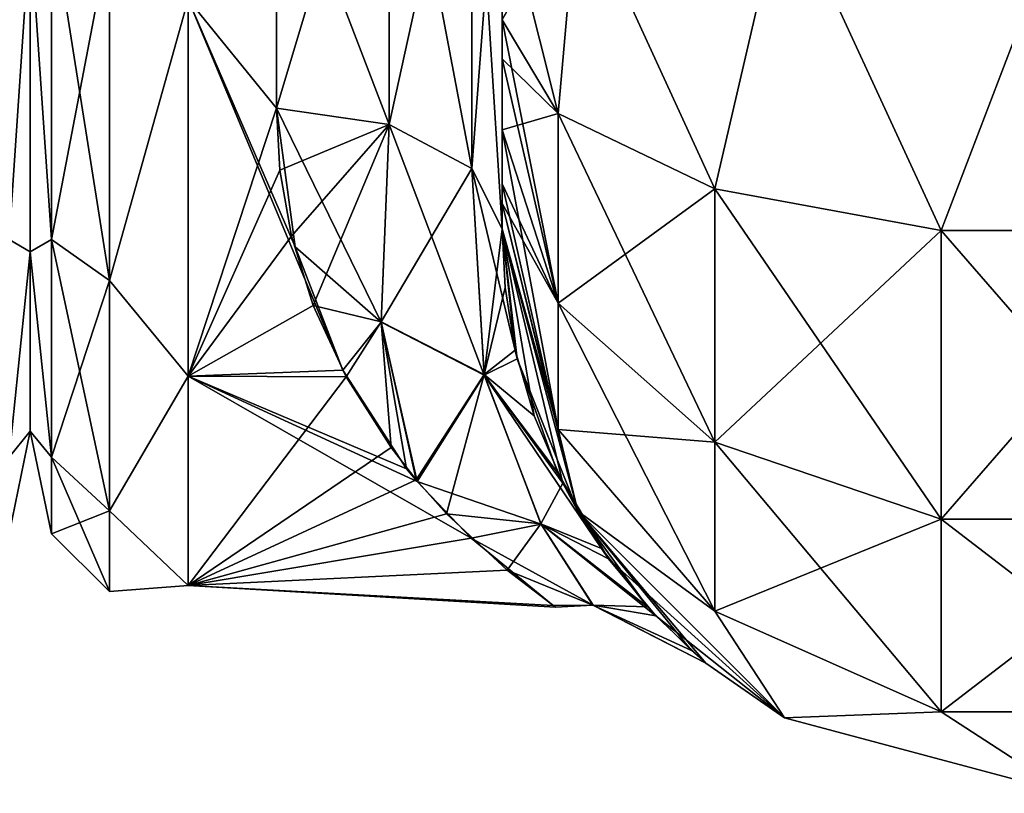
# Model space of a CAD drawing. Extents: x -23 to 470, y -1800 to 0.
# Tile 38 of 213: x 138 to 160, y -1800 to -1783. Entities that reach past the tile are written whole.
import ezdxf

# ---------------------------------------------------------------- set-up
doc = ezdxf.new("R2010")
doc.units = 0
doc.header["$LTSCALE"] = 61.997326
for name, color, linetype in [('127', 7, 'CONTINUOUS'), ('154', 7, 'CONTINUOUS'), ('158', 7, 'CONTINUOUS'), ('159', 7, 'CONTINUOUS'), ('186', 7, 'CONTINUOUS'), ('187', 7, 'CONTINUOUS'), ('188', 7, 'CONTINUOUS'), ('191', 7, 'CONTINUOUS'), ('192', 7, 'CONTINUOUS'), ('193', 7, 'CONTINUOUS'), ('201', 7, 'CONTINUOUS'), ('83', 7, 'CONTINUOUS')]:
    doc.layers.add(name, color=color, linetype=linetype)

msp = doc.modelspace()

# ---------------------------------------------------------------- linework, layer by layer
at = {"layer": '127', "linetype": 'CONTINUOUS'}
for points in [[(137.531, -1780.515, -20.556), (138, -1780.827, -18.494), (137.531, -1787.733, -15.733), (137.531, -1780.515, -20.556)], [(137.531, -1787.733, 15.733), (138, -1780.826, 18.494), (137.531, -1780.515, 20.556), (137.531, -1787.733, 15.733)], [(138, -1788.009, 12.803), (138, -1780.826, 18.494), (137.531, -1787.733, 15.733), (138, -1788.009, 12.803)], [(138, -1780.827, -18.494), (138, -1788.009, -12.803), (137.531, -1787.733, -15.733), (138, -1780.827, -18.494)], [(137.531, -1787.733, -15.733), (138, -1788.009, -12.803), (137.531, -1792.556, -8.515), (137.531, -1787.733, -15.733)], [(137.531, -1792.556, 8.515), (138, -1788.009, 12.803), (137.531, -1787.733, 15.733), (137.531, -1792.556, 8.515)], [(138, -1788.009, -12.803), (138, -1791.978, -4.582), (137.531, -1792.556, -8.515), (138, -1788.009, -12.803)], [(138, -1791.978, 4.582), (138, -1788.009, 12.803), (137.531, -1792.556, 8.515), (138, -1791.978, 4.582)], [(138, -1791.978, -4.582), (138, -1791.978, 4.582), (137.531, -1794.25, 0), (138, -1791.978, -4.582)], [(137.531, -1792.556, -8.515), (138, -1791.978, -4.582), (137.531, -1794.25, 0), (137.531, -1792.556, -8.515)], [(137.531, -1794.25, 0), (138, -1791.978, 4.582), (137.531, -1792.556, 8.515), (137.531, -1794.25, 0)]]:
    msp.add_3dface(points, dxfattribs=at)
at = {"layer": '154', "linetype": 'CONTINUOUS'}
for points in [[(148.45, -1782.865, -81.431), (148.45, -1783.734, -81), (148.45, -1728.15, -82), (148.45, -1782.865, -81.431)], [(148.45, -1728.15, -82), (148.45, -1783.734, -81), (148.45, -1736.981, -79.992), (148.45, -1728.15, -82)], [(148.45, -1736.809, 39.075), (148.45, -1743.904, 33.617), (148.45, -1787.5, 74.5), (148.45, -1736.809, 39.075)], [(148.45, -1736.981, 43.008), (148.45, -1736.809, 39.075), (148.45, -1787.5, 74.5), (148.45, -1736.981, 43.008)], [(148.45, -1736.977, 79.993), (148.45, -1744.158, 74.305), (148.45, -1785.305, 79.801), (148.45, -1736.977, 79.993)], [(148.45, -1780, 82), (148.45, -1736.977, 79.993), (148.45, -1782.865, 81.431), (148.45, -1780, 82)], [(148.45, -1782.865, 81.431), (148.45, -1736.977, 79.993), (148.45, -1783.734, 81), (148.45, -1782.865, 81.431)], [(148.45, -1783.734, 81), (148.45, -1736.977, 79.993), (148.45, -1785.305, 79.801), (148.45, -1783.734, 81)], [(148.45, -1786.933, -77.36), (148.45, -1787.5, -74.5), (148.45, -1736.981, -79.992), (148.45, -1786.933, -77.36)], [(148.45, -1736.981, -79.992), (148.45, -1787.5, -74.5), (148.45, -1744.161, -74.301), (148.45, -1736.981, -79.992)], [(148.45, -1786.5, -78.234), (148.45, -1786.933, -77.36), (148.45, -1736.981, -79.992), (148.45, -1786.5, -78.234)], [(148.45, -1785.305, -79.801), (148.45, -1786.5, -78.234), (148.45, -1736.981, -79.992), (148.45, -1785.305, -79.801)], [(148.45, -1783.734, -81), (148.45, -1785.305, -79.801), (148.45, -1736.981, -79.992), (148.45, -1783.734, -81)], [(148.45, -1744.161, 48.699), (148.45, -1736.981, 43.008), (148.45, -1787.5, 74.5), (148.45, -1744.161, 48.699)], [(148.45, -1787.5, 74.5), (148.45, -1743.904, 33.617), (148.45, -1777.301, 28.507), (148.45, -1787.5, 74.5)], [(148.45, -1748.128, -56.917), (148.45, -1787.5, -24.51), (148.45, -1744.158, -48.695), (148.45, -1748.128, -56.917)], [(148.45, -1744.158, -48.695), (148.45, -1787.5, -24.51), (148.45, -1777.3, -28.508), (148.45, -1744.158, -48.695)], [(148.45, -1744.158, 74.305), (148.45, -1748.128, 66.083), (148.45, -1787.5, 74.5), (148.45, -1744.158, 74.305)], [(148.45, -1785.305, 79.801), (148.45, -1744.158, 74.305), (148.45, -1786.5, 78.234), (148.45, -1785.305, 79.801)], [(148.45, -1786.5, 78.234), (148.45, -1744.158, 74.305), (148.45, -1786.933, 77.36), (148.45, -1786.5, 78.234)], [(148.45, -1786.933, 77.36), (148.45, -1744.158, 74.305), (148.45, -1787.5, 74.5), (148.45, -1786.933, 77.36)], [(148.45, -1787.5, -74.5), (148.45, -1787.5, -24.51), (148.45, -1744.161, -74.301), (148.45, -1787.5, -74.5)], [(148.45, -1744.161, -74.301), (148.45, -1787.5, -24.51), (148.45, -1748.129, -66.079), (148.45, -1744.161, -74.301)], [(148.45, -1748.129, 56.921), (148.45, -1744.161, 48.699), (148.45, -1787.5, 74.5), (148.45, -1748.129, 56.921)], [(148.45, -1748.129, -66.079), (148.45, -1787.5, -24.51), (148.45, -1748.128, -56.917), (148.45, -1748.129, -66.079)], [(148.45, -1748.128, 66.083), (148.45, -1748.129, 56.921), (148.45, -1787.5, 74.5), (148.45, -1748.128, 66.083)], [(148.45, -1787.5, 24.51), (148.45, -1787.5, 74.5), (148.45, -1777.301, 28.507), (148.45, -1787.5, 24.51)]]:
    msp.add_3dface(points, dxfattribs=at)
at = {"layer": '158', "linetype": 'CONTINUOUS'}
for points in [[(138, -1752.022, -4.582), (138, -1755.991, -12.803), (138, -1791.978, -4.582), (138, -1752.022, -4.582)], [(138, -1752.022, 4.582), (138, -1752.022, -4.582), (138, -1791.978, -4.582), (138, -1752.022, 4.582)], [(138, -1755.991, 12.803), (138, -1752.022, 4.582), (138, -1788.009, 12.803), (138, -1755.991, 12.803)], [(138, -1788.009, 12.803), (138, -1752.022, 4.582), (138, -1791.978, 4.582), (138, -1788.009, 12.803)], [(138, -1791.978, 4.582), (138, -1752.022, 4.582), (138, -1791.978, -4.582), (138, -1791.978, 4.582)], [(138, -1755.991, -12.803), (138, -1763.173, -18.494), (138, -1788.009, -12.803), (138, -1755.991, -12.803)], [(138, -1791.978, -4.582), (138, -1755.991, -12.803), (138, -1788.009, -12.803), (138, -1791.978, -4.582)], [(138, -1780.827, 18.494), (138, -1755.991, 12.803), (138, -1788.009, 12.803), (138, -1780.827, 18.494)], [(138, -1788.009, -12.803), (138, -1763.173, -18.494), (138, -1780.826, -18.494), (138, -1788.009, -12.803)]]:
    msp.add_3dface(points, dxfattribs=at)
at = {"layer": '159', "linetype": 'CONTINUOUS'}
for points in [[(143.45, -1784.828, -20.284), (141.5, -1782.413, -21.623), (143.45, -1778.677, -23.052), (143.45, -1784.828, -20.284)], [(143.45, -1778.677, 23.052), (141.5, -1782.413, 21.623), (143.45, -1784.828, 20.284), (143.45, -1778.677, 23.052)], [(141.5, -1790.764, -14.964), (141.5, -1782.413, -21.623), (144.922, -1790.628, -15.132), (141.5, -1790.764, -14.964)], [(144.922, -1790.628, -15.132), (141.5, -1782.413, -21.623), (143.867, -1787.896, -17.981), (144.922, -1790.628, -15.132)], [(143.867, -1787.896, -17.981), (141.5, -1782.413, -21.623), (143.45, -1784.828, -20.284), (143.867, -1787.896, -17.981)], [(141.5, -1782.413, 21.623), (141.5, -1790.764, 14.964), (143.45, -1784.828, 20.284), (141.5, -1782.413, 21.623)], [(143.45, -1784.828, 20.284), (141.5, -1790.764, 14.964), (143.529, -1786.201, 19.348), (143.45, -1784.828, 20.284)], [(143.529, -1786.201, 19.348), (141.5, -1790.764, 14.964), (143.788, -1787.662, 18.186), (143.529, -1786.201, 19.348)], [(143.788, -1787.662, 18.186), (141.5, -1790.764, 14.964), (144.266, -1789.198, 16.74), (143.788, -1787.662, 18.186)], [(144.266, -1789.198, 16.74), (141.5, -1790.764, 14.964), (144.996, -1790.779, 14.945), (144.266, -1789.198, 16.74)], [(146.335, -1792.811, -11.954), (141.5, -1790.764, -14.964), (144.922, -1790.628, -15.132), (146.335, -1792.811, -11.954)], [(141.5, -1795.398, -5.341), (141.5, -1790.764, -14.964), (147.762, -1794.348, -8.751), (141.5, -1795.398, -5.341)], [(147.762, -1794.348, -8.751), (141.5, -1790.764, -14.964), (146.57, -1793.095, -11.445), (147.762, -1794.348, -8.751)], [(146.57, -1793.095, -11.445), (141.5, -1790.764, -14.964), (146.335, -1792.811, -11.954), (146.57, -1793.095, -11.445)], [(141.5, -1790.764, 14.964), (141.5, -1795.398, 5.341), (144.996, -1790.779, 14.945), (141.5, -1790.764, 14.964)], [(144.996, -1790.779, 14.945), (141.5, -1795.398, 5.341), (145.992, -1792.344, 12.733), (144.996, -1790.779, 14.945)], [(145.992, -1792.344, 12.733), (141.5, -1795.398, 5.341), (146.547, -1793.054, 11.52), (145.992, -1792.344, 12.733)], [(146.547, -1793.054, 11.52), (141.5, -1795.398, 5.341), (147.22, -1793.807, 10.022), (146.547, -1793.054, 11.52)], [(147.22, -1793.807, 10.022), (141.5, -1795.398, 5.341), (148.562, -1795.055, 6.669), (147.22, -1793.807, 10.022)], [(149.579, -1795.842, -2.751), (141.5, -1795.398, -5.341), (147.762, -1794.348, -8.751), (149.579, -1795.842, -2.751)], [(148.562, -1795.055, 6.669), (141.5, -1795.398, 5.341), (149.632, -1795.874, 2.459), (148.562, -1795.055, 6.669)], [(141.5, -1795.398, 5.341), (141.5, -1795.398, -5.341), (149.632, -1795.874, 2.459), (141.5, -1795.398, 5.341)], [(149.632, -1795.874, 2.459), (141.5, -1795.398, -5.341), (149.579, -1795.842, -2.751), (149.632, -1795.874, 2.459)]]:
    msp.add_3dface(points, dxfattribs=at)
at = {"layer": '186', "linetype": 'CONTINUOUS'}
for points in [[(148.45, -1780, 82), (148.45, -1782.865, 81.431), (149.688, -1784.946, 86.44), (148.45, -1780, 82)], [(150.125, -1780, 88.25), (148.45, -1780, 82), (149.688, -1784.946, 86.44), (150.125, -1780, 88.25)], [(153.156, -1786.61, 90.458), (150.125, -1780, 88.25), (149.688, -1784.946, 86.44), (153.156, -1786.61, 90.458)], [(154.697, -1780, 92.823), (150.125, -1780, 88.25), (153.156, -1786.61, 90.458), (154.697, -1780, 92.823)], [(158.168, -1787.534, 92.688), (154.697, -1780, 92.823), (153.156, -1786.61, 90.458), (158.168, -1787.534, 92.688)], [(161.05, -1780, 94.5), (154.697, -1780, 92.823), (158.168, -1787.534, 92.688), (161.05, -1780, 94.5)], [(163.732, -1787.534, 92.688), (161.05, -1780, 94.5), (158.168, -1787.534, 92.688), (163.732, -1787.534, 92.688)], [(148.45, -1782.865, 81.431), (148.45, -1783.734, 81), (149.688, -1789.142, 83.635), (148.45, -1782.865, 81.431)], [(149.688, -1784.946, 86.44), (148.45, -1782.865, 81.431), (149.688, -1789.142, 83.635), (149.688, -1784.946, 86.44)], [(148.45, -1783.734, 81), (148.45, -1785.305, 79.801), (149.688, -1789.142, 83.635), (148.45, -1783.734, 81)], [(153.156, -1786.61, 90.458), (149.688, -1784.946, 86.44), (153.156, -1792.219, 86.709), (153.156, -1786.61, 90.458)], [(149.688, -1784.946, 86.44), (149.688, -1789.142, 83.635), (153.156, -1792.219, 86.709), (149.688, -1784.946, 86.44)], [(148.45, -1785.305, 79.801), (148.45, -1786.5, 78.234), (149.688, -1791.944, 79.436), (148.45, -1785.305, 79.801)], [(148.45, -1785.305, 79.801), (149.688, -1791.944, 79.436), (149.688, -1789.142, 83.635), (148.45, -1785.305, 79.801)], [(148.45, -1786.5, 78.234), (148.45, -1786.933, 77.36), (149.688, -1791.944, 79.436), (148.45, -1786.5, 78.234)], [(158.168, -1787.534, 92.688), (153.156, -1786.61, 90.458), (158.168, -1793.926, 88.415), (158.168, -1787.534, 92.688)], [(153.156, -1786.61, 90.458), (153.156, -1792.219, 86.709), (158.168, -1793.926, 88.415), (153.156, -1786.61, 90.458)], [(148.45, -1786.933, 77.36), (148.45, -1787.5, 74.5), (150.125, -1793.75, 74.5), (148.45, -1786.933, 77.36)], [(148.45, -1786.933, 77.36), (150.125, -1793.75, 74.5), (149.688, -1791.944, 79.436), (148.45, -1786.933, 77.36)], [(163.732, -1787.534, 92.688), (158.168, -1787.534, 92.688), (163.732, -1793.926, 88.415), (163.732, -1787.534, 92.688)], [(158.168, -1787.534, 92.688), (158.168, -1793.926, 88.415), (163.732, -1793.926, 88.415), (158.168, -1787.534, 92.688)], [(149.688, -1791.944, 79.436), (153.156, -1795.963, 81.098), (149.688, -1789.142, 83.635), (149.688, -1791.944, 79.436)], [(149.688, -1789.142, 83.635), (153.156, -1795.963, 81.098), (153.156, -1792.219, 86.709), (149.688, -1789.142, 83.635)], [(149.688, -1791.944, 79.436), (150.125, -1793.75, 74.5), (153.156, -1795.963, 81.098), (149.688, -1791.944, 79.436)], [(153.156, -1795.963, 81.098), (158.168, -1798.194, 82.019), (153.156, -1792.219, 86.709), (153.156, -1795.963, 81.098)], [(153.156, -1792.219, 86.709), (158.168, -1798.194, 82.019), (158.168, -1793.926, 88.415), (153.156, -1792.219, 86.709)], [(150.125, -1793.75, 74.5), (154.7, -1798.325, 74.5), (153.156, -1795.963, 81.098), (150.125, -1793.75, 74.5)], [(158.168, -1798.194, 82.019), (163.732, -1798.194, 82.019), (158.168, -1793.926, 88.415), (158.168, -1798.194, 82.019)], [(158.168, -1793.926, 88.415), (163.732, -1798.194, 82.019), (163.732, -1793.926, 88.415), (158.168, -1793.926, 88.415)], [(153.156, -1795.963, 81.098), (154.7, -1798.325, 74.5), (158.168, -1798.194, 82.019), (153.156, -1795.963, 81.098)], [(154.7, -1798.325, 74.5), (160.95, -1800, 74.5), (158.168, -1798.194, 82.019), (154.7, -1798.325, 74.5)], [(158.168, -1798.194, 82.019), (160.95, -1800, 74.5), (163.732, -1798.194, 82.019), (158.168, -1798.194, 82.019)]]:
    msp.add_3dface(points, dxfattribs=at)
at = {"layer": '187', "linetype": 'CONTINUOUS'}
for points in [[(148.45, -1787.5, -24.51), (148.45, -1787.5, -74.5), (150.125, -1793.75, -74.5), (148.45, -1787.5, -24.51)], [(148.45, -1787.5, -24.51), (150.125, -1793.75, -74.5), (148.785, -1790.376, -21.438), (148.45, -1787.5, -24.51)], [(148.45, -1787.5, 74.5), (148.45, -1787.5, 24.51), (148.517, -1788.797, 23.263), (148.45, -1787.5, 74.5)], [(150.125, -1793.75, 74.5), (148.45, -1787.5, 74.5), (149.791, -1793.133, 17.15), (150.125, -1793.75, 74.5)], [(149.791, -1793.133, 17.15), (148.45, -1787.5, 74.5), (149.156, -1791.642, 19.681), (149.791, -1793.133, 17.15)], [(149.156, -1791.642, 19.681), (148.45, -1787.5, 74.5), (148.741, -1790.183, 21.684), (149.156, -1791.642, 19.681)], [(148.741, -1790.183, 21.684), (148.45, -1787.5, 74.5), (148.517, -1788.797, 23.263), (148.741, -1790.183, 21.684)], [(148.785, -1790.376, -21.438), (150.125, -1793.75, -74.5), (149.673, -1792.893, -17.585), (148.785, -1790.376, -21.438)], [(149.673, -1792.893, -17.585), (150.125, -1793.75, -74.5), (150.806, -1794.804, -13.389), (149.673, -1792.893, -17.585)], [(150.646, -1794.577, 13.978), (150.125, -1793.75, 74.5), (149.791, -1793.133, 17.15), (150.646, -1794.577, 13.978)], [(150.125, -1793.75, -74.5), (154.7, -1798.325, -74.5), (150.806, -1794.804, -13.389), (150.125, -1793.75, -74.5)], [(154.7, -1798.325, 74.5), (150.125, -1793.75, 74.5), (152.961, -1797.114, -1.498), (154.7, -1798.325, 74.5)], [(152.961, -1797.114, -1.498), (150.125, -1793.75, 74.5), (152.641, -1796.839, 4.957), (152.961, -1797.114, -1.498)], [(152.641, -1796.839, 4.957), (150.125, -1793.75, 74.5), (151.667, -1795.871, 10.013), (152.641, -1796.839, 4.957)], [(151.667, -1795.871, 10.013), (150.125, -1793.75, 74.5), (150.646, -1794.577, 13.978), (151.667, -1795.871, 10.013)], [(150.806, -1794.804, -13.389), (154.7, -1798.325, -74.5), (151.853, -1796.072, -9.205), (150.806, -1794.804, -13.389)], [(151.853, -1796.072, -9.205), (154.7, -1798.325, -74.5), (152.961, -1797.114, -1.498), (151.853, -1796.072, -9.205)], [(154.7, -1798.325, -74.5), (154.7, -1798.325, 74.5), (152.961, -1797.114, -1.498), (154.7, -1798.325, -74.5)], [(154.7, -1798.325, -74.5), (160.95, -1800, -74.5), (154.7, -1798.325, 74.5), (154.7, -1798.325, -74.5)], [(160.95, -1800, -74.5), (160.95, -1800, 74.5), (154.7, -1798.325, 74.5), (160.95, -1800, -74.5)]]:
    msp.add_3dface(points, dxfattribs=at)
at = {"layer": '188', "linetype": 'CONTINUOUS'}
for points in [[(148.45, -1782.865, -81.431), (150.125, -1780, -88.25), (149.688, -1784.946, -86.44), (148.45, -1782.865, -81.431)], [(149.688, -1784.946, -86.44), (150.125, -1780, -88.25), (153.156, -1786.61, -90.458), (149.688, -1784.946, -86.44)], [(150.125, -1780, -88.25), (154.697, -1780, -92.823), (153.156, -1786.61, -90.458), (150.125, -1780, -88.25)], [(153.156, -1786.61, -90.458), (154.697, -1780, -92.823), (158.168, -1787.534, -92.688), (153.156, -1786.61, -90.458)], [(154.697, -1780, -92.823), (161.05, -1780, -94.5), (158.168, -1787.534, -92.688), (154.697, -1780, -92.823)], [(158.168, -1787.534, -92.688), (161.05, -1780, -94.5), (163.732, -1787.534, -92.688), (158.168, -1787.534, -92.688)], [(148.45, -1783.734, -81), (148.45, -1782.865, -81.431), (149.688, -1784.946, -86.44), (148.45, -1783.734, -81)], [(148.45, -1785.305, -79.801), (148.45, -1783.734, -81), (149.688, -1784.946, -86.44), (148.45, -1785.305, -79.801)], [(148.45, -1785.305, -79.801), (149.688, -1784.946, -86.44), (149.688, -1789.142, -83.635), (148.45, -1785.305, -79.801)], [(149.688, -1784.946, -86.44), (153.156, -1786.61, -90.458), (149.688, -1789.142, -83.635), (149.688, -1784.946, -86.44)], [(148.45, -1786.5, -78.234), (148.45, -1785.305, -79.801), (149.688, -1789.142, -83.635), (148.45, -1786.5, -78.234)], [(148.45, -1786.933, -77.36), (148.45, -1786.5, -78.234), (149.688, -1789.142, -83.635), (148.45, -1786.933, -77.36)], [(149.688, -1789.142, -83.635), (153.156, -1786.61, -90.458), (153.156, -1792.219, -86.709), (149.688, -1789.142, -83.635)], [(153.156, -1786.61, -90.458), (158.168, -1787.534, -92.688), (153.156, -1792.219, -86.709), (153.156, -1786.61, -90.458)], [(148.45, -1787.5, -74.5), (148.45, -1786.933, -77.36), (149.688, -1791.944, -79.436), (148.45, -1787.5, -74.5)], [(149.688, -1791.944, -79.436), (148.45, -1786.933, -77.36), (149.688, -1789.142, -83.635), (149.688, -1791.944, -79.436)], [(150.125, -1793.75, -74.5), (148.45, -1787.5, -74.5), (149.688, -1791.944, -79.436), (150.125, -1793.75, -74.5)], [(153.156, -1792.219, -86.709), (158.168, -1787.534, -92.688), (158.168, -1793.926, -88.415), (153.156, -1792.219, -86.709)], [(158.168, -1787.534, -92.688), (163.732, -1787.534, -92.688), (158.168, -1793.926, -88.415), (158.168, -1787.534, -92.688)], [(158.168, -1793.926, -88.415), (163.732, -1787.534, -92.688), (163.732, -1793.926, -88.415), (158.168, -1793.926, -88.415)], [(149.688, -1791.944, -79.436), (149.688, -1789.142, -83.635), (153.156, -1792.219, -86.709), (149.688, -1791.944, -79.436)], [(153.156, -1795.963, -81.098), (150.125, -1793.75, -74.5), (149.688, -1791.944, -79.436), (153.156, -1795.963, -81.098)], [(153.156, -1795.963, -81.098), (149.688, -1791.944, -79.436), (153.156, -1792.219, -86.709), (153.156, -1795.963, -81.098)], [(153.156, -1795.963, -81.098), (153.156, -1792.219, -86.709), (158.168, -1793.926, -88.415), (153.156, -1795.963, -81.098)], [(154.7, -1798.325, -74.5), (150.125, -1793.75, -74.5), (153.156, -1795.963, -81.098), (154.7, -1798.325, -74.5)], [(158.168, -1798.194, -82.019), (153.156, -1795.963, -81.098), (158.168, -1793.926, -88.415), (158.168, -1798.194, -82.019)], [(163.732, -1798.194, -82.019), (158.168, -1798.194, -82.019), (163.732, -1793.926, -88.415), (163.732, -1798.194, -82.019)], [(158.168, -1798.194, -82.019), (158.168, -1793.926, -88.415), (163.732, -1793.926, -88.415), (158.168, -1798.194, -82.019)], [(158.168, -1798.194, -82.019), (154.7, -1798.325, -74.5), (153.156, -1795.963, -81.098), (158.168, -1798.194, -82.019)], [(160.95, -1800, -74.5), (154.7, -1798.325, -74.5), (158.168, -1798.194, -82.019), (160.95, -1800, -74.5)], [(163.732, -1798.194, -82.019), (160.95, -1800, -74.5), (158.168, -1798.194, -82.019), (163.732, -1798.194, -82.019)]]:
    msp.add_3dface(points, dxfattribs=at)
at = {"layer": '191', "linetype": 'CONTINUOUS'}
for points in [[(143.45, -1778.677, 23.052), (143.45, -1784.828, 20.284), (145.945, -1776.506, 24.252), (143.45, -1778.677, 23.052)], [(143.45, -1784.828, 20.284), (145.945, -1785.184, 20.848), (145.945, -1776.506, 24.252), (143.45, -1784.828, 20.284)], [(145.945, -1785.184, 20.848), (147.779, -1776.841, 26.053), (145.945, -1776.506, 24.252), (145.945, -1785.184, 20.848)], [(145.945, -1785.184, 20.848), (147.779, -1786.163, 22.396), (147.779, -1776.841, 26.053), (145.945, -1785.184, 20.848)], [(147.779, -1786.163, 22.396), (148.45, -1777.301, 28.507), (147.779, -1776.841, 26.053), (147.779, -1786.163, 22.396)], [(148.45, -1787.5, 24.51), (148.45, -1777.301, 28.507), (147.779, -1786.163, 22.396), (148.45, -1787.5, 24.51)]]:
    msp.add_3dface(points, dxfattribs=at)
at = {"layer": '192', "linetype": 'CONTINUOUS'}
for points in [[(143.45, -1784.828, 20.284), (143.529, -1786.201, 19.348), (145.945, -1785.184, 20.848), (143.45, -1784.828, 20.284)], [(143.867, -1787.896, -17.981), (143.45, -1784.828, -20.284), (145.771, -1789.566, -16.634), (143.867, -1787.896, -17.981)], [(143.45, -1784.828, -20.284), (145.948, -1785.185, -20.849), (145.771, -1789.566, -16.634), (143.45, -1784.828, -20.284)], [(143.529, -1786.201, 19.348), (143.788, -1787.662, 18.186), (145.945, -1785.184, 20.848), (143.529, -1786.201, 19.348)], [(143.788, -1787.662, 18.186), (144.266, -1789.198, 16.74), (145.945, -1785.184, 20.848), (143.788, -1787.662, 18.186)], [(144.266, -1789.198, 16.74), (145.769, -1789.558, 16.642), (145.945, -1785.184, 20.848), (144.266, -1789.198, 16.74)], [(145.769, -1789.558, 16.642), (147.779, -1786.163, 22.396), (145.945, -1785.184, 20.848), (145.769, -1789.558, 16.642)], [(145.948, -1785.185, -20.849), (148.051, -1790.736, -17.125), (145.771, -1789.566, -16.634), (145.948, -1785.185, -20.849)], [(145.948, -1785.185, -20.849), (147.78, -1786.164, -22.397), (148.051, -1790.736, -17.125), (145.948, -1785.185, -20.849)], [(148.048, -1790.722, 17.144), (147.779, -1786.163, 22.396), (145.769, -1789.558, 16.642), (148.048, -1790.722, 17.144)], [(148.048, -1790.722, 17.144), (148.45, -1787.5, 24.51), (147.779, -1786.163, 22.396), (148.048, -1790.722, 17.144)], [(148.45, -1787.5, -24.51), (148.785, -1790.376, -21.438), (147.78, -1786.164, -22.397), (148.45, -1787.5, -24.51)], [(147.78, -1786.164, -22.397), (148.785, -1790.376, -21.438), (148.051, -1790.736, -17.125), (147.78, -1786.164, -22.397)], [(148.517, -1788.797, 23.263), (148.45, -1787.5, 24.51), (148.048, -1790.722, 17.144), (148.517, -1788.797, 23.263)], [(144.922, -1790.628, -15.132), (143.867, -1787.896, -17.981), (145.771, -1789.566, -16.634), (144.922, -1790.628, -15.132)], [(148.741, -1790.183, 21.684), (148.517, -1788.797, 23.263), (148.048, -1790.722, 17.144), (148.741, -1790.183, 21.684)], [(144.266, -1789.198, 16.74), (144.996, -1790.779, 14.945), (145.769, -1789.558, 16.642), (144.266, -1789.198, 16.74)], [(146.335, -1792.811, -11.954), (144.922, -1790.628, -15.132), (145.771, -1789.566, -16.634), (146.335, -1792.811, -11.954)], [(144.996, -1790.779, 14.945), (145.992, -1792.344, 12.733), (145.769, -1789.558, 16.642), (144.996, -1790.779, 14.945)], [(145.992, -1792.344, 12.733), (146.547, -1793.054, 11.52), (145.769, -1789.558, 16.642), (145.992, -1792.344, 12.733)], [(146.547, -1793.054, 11.52), (148.048, -1790.722, 17.144), (145.769, -1789.558, 16.642), (146.547, -1793.054, 11.52)], [(146.57, -1793.095, -11.445), (146.335, -1792.811, -11.954), (145.771, -1789.566, -16.634), (146.57, -1793.095, -11.445)], [(148.051, -1790.736, -17.125), (146.57, -1793.095, -11.445), (145.771, -1789.566, -16.634), (148.051, -1790.736, -17.125)], [(149.156, -1791.642, 19.681), (148.741, -1790.183, 21.684), (148.048, -1790.722, 17.144), (149.156, -1791.642, 19.681)], [(148.785, -1790.376, -21.438), (149.673, -1792.893, -17.585), (148.051, -1790.736, -17.125), (148.785, -1790.376, -21.438)], [(146.547, -1793.054, 11.52), (147.22, -1793.807, 10.022), (148.048, -1790.722, 17.144), (146.547, -1793.054, 11.52)], [(146.57, -1793.095, -11.445), (148.051, -1790.736, -17.125), (149.317, -1794.042, -10.666), (146.57, -1793.095, -11.445)], [(147.22, -1793.807, 10.022), (149.309, -1794.03, 10.697), (148.048, -1790.722, 17.144), (147.22, -1793.807, 10.022)], [(149.791, -1793.133, 17.15), (149.156, -1791.642, 19.681), (148.048, -1790.722, 17.144), (149.791, -1793.133, 17.15)], [(149.309, -1794.03, 10.697), (149.791, -1793.133, 17.15), (148.048, -1790.722, 17.144), (149.309, -1794.03, 10.697)], [(149.673, -1792.893, -17.585), (150.806, -1794.804, -13.389), (148.051, -1790.736, -17.125), (149.673, -1792.893, -17.585)], [(148.051, -1790.736, -17.125), (150.806, -1794.804, -13.389), (149.317, -1794.042, -10.666), (148.051, -1790.736, -17.125)], [(147.762, -1794.348, -8.751), (146.57, -1793.095, -11.445), (149.317, -1794.042, -10.666), (147.762, -1794.348, -8.751)], [(150.646, -1794.577, 13.978), (149.791, -1793.133, 17.15), (149.309, -1794.03, 10.697), (150.646, -1794.577, 13.978)], [(147.22, -1793.807, 10.022), (148.562, -1795.055, 6.669), (149.309, -1794.03, 10.697), (147.22, -1793.807, 10.022)], [(147.762, -1794.348, -8.751), (149.317, -1794.042, -10.666), (150.464, -1795.835, -3.592), (147.762, -1794.348, -8.751)], [(148.562, -1795.055, 6.669), (150.46, -1795.83, 3.631), (149.309, -1794.03, 10.697), (148.562, -1795.055, 6.669)], [(151.667, -1795.871, 10.013), (150.646, -1794.577, 13.978), (149.309, -1794.03, 10.697), (151.667, -1795.871, 10.013)], [(150.46, -1795.83, 3.631), (151.667, -1795.871, 10.013), (149.309, -1794.03, 10.697), (150.46, -1795.83, 3.631)], [(150.806, -1794.804, -13.389), (151.853, -1796.072, -9.205), (149.317, -1794.042, -10.666), (150.806, -1794.804, -13.389)], [(149.317, -1794.042, -10.666), (151.853, -1796.072, -9.205), (150.464, -1795.835, -3.592), (149.317, -1794.042, -10.666)], [(149.579, -1795.842, -2.751), (147.762, -1794.348, -8.751), (150.464, -1795.835, -3.592), (149.579, -1795.842, -2.751)], [(148.562, -1795.055, 6.669), (149.632, -1795.874, 2.459), (150.46, -1795.83, 3.631), (148.562, -1795.055, 6.669)], [(149.632, -1795.874, 2.459), (149.579, -1795.842, -2.751), (150.46, -1795.83, 3.631), (149.632, -1795.874, 2.459)], [(149.579, -1795.842, -2.751), (150.464, -1795.835, -3.592), (150.46, -1795.83, 3.631), (149.579, -1795.842, -2.751)], [(152.961, -1797.114, -1.498), (152.641, -1796.839, 4.957), (150.46, -1795.83, 3.631), (152.961, -1797.114, -1.498)], [(150.464, -1795.835, -3.592), (152.961, -1797.114, -1.498), (150.46, -1795.83, 3.631), (150.464, -1795.835, -3.592)], [(152.641, -1796.839, 4.957), (151.667, -1795.871, 10.013), (150.46, -1795.83, 3.631), (152.641, -1796.839, 4.957)], [(151.853, -1796.072, -9.205), (152.961, -1797.114, -1.498), (150.464, -1795.835, -3.592), (151.853, -1796.072, -9.205)]]:
    msp.add_3dface(points, dxfattribs=at)
at = {"layer": '193', "linetype": 'CONTINUOUS'}
for points in [[(143.45, -1778.677, -23.052), (145.947, -1776.506, -24.253), (145.948, -1785.185, -20.849), (143.45, -1778.677, -23.052)], [(147.78, -1776.841, -26.054), (147.78, -1786.164, -22.397), (145.947, -1776.506, -24.253), (147.78, -1776.841, -26.054)], [(145.947, -1776.506, -24.253), (147.78, -1786.164, -22.397), (145.948, -1785.185, -20.849), (145.947, -1776.506, -24.253)], [(148.45, -1777.3, -28.508), (148.45, -1787.5, -24.51), (147.78, -1776.841, -26.054), (148.45, -1777.3, -28.508)], [(147.78, -1776.841, -26.054), (148.45, -1787.5, -24.51), (147.78, -1786.164, -22.397), (147.78, -1776.841, -26.054)], [(143.45, -1784.828, -20.284), (143.45, -1778.677, -23.052), (145.948, -1785.185, -20.849), (143.45, -1784.828, -20.284)]]:
    msp.add_3dface(points, dxfattribs=at)
at = {"layer": '201', "linetype": 'CONTINUOUS'}
for points in [[(138.469, -1780.515, 20.556), (138, -1780.827, 18.494), (138.469, -1787.733, 15.733), (138.469, -1780.515, 20.556)], [(138.469, -1787.733, -15.733), (138, -1780.826, -18.494), (138.469, -1780.515, -20.556), (138.469, -1787.733, -15.733)], [(139.752, -1788.64, -16.64), (138.469, -1780.515, -20.556), (139.752, -1781.005, -21.741), (139.752, -1788.64, -16.64)], [(138.469, -1787.733, -15.733), (138.469, -1780.515, -20.556), (139.752, -1788.64, -16.64), (138.469, -1787.733, -15.733)], [(138.469, -1780.515, 20.556), (138.469, -1787.733, 15.733), (139.752, -1781.005, 21.741), (138.469, -1780.515, 20.556)], [(138, -1788.009, -12.803), (138, -1780.826, -18.494), (138.469, -1787.733, -15.733), (138, -1788.009, -12.803)], [(138, -1780.827, 18.494), (138, -1788.009, 12.803), (138.469, -1787.733, 15.733), (138, -1780.827, 18.494)], [(139.752, -1781.005, 21.741), (138.469, -1787.733, 15.733), (139.752, -1788.64, 16.64), (139.752, -1781.005, 21.741)], [(141.5, -1782.413, -21.623), (139.752, -1788.64, -16.64), (139.752, -1781.005, -21.741), (141.5, -1782.413, -21.623)], [(141.5, -1782.413, 21.623), (139.752, -1781.005, 21.741), (139.752, -1788.64, 16.64), (141.5, -1782.413, 21.623)], [(141.5, -1782.413, -21.623), (141.5, -1790.764, -14.964), (139.752, -1788.64, -16.64), (141.5, -1782.413, -21.623)], [(141.5, -1790.764, 14.964), (141.5, -1782.413, 21.623), (139.752, -1788.64, 16.64), (141.5, -1790.764, 14.964)], [(138.469, -1787.733, 15.733), (138, -1788.009, 12.803), (138.469, -1792.556, 8.515), (138.469, -1787.733, 15.733)], [(138.469, -1792.556, -8.515), (138, -1788.009, -12.803), (138.469, -1787.733, -15.733), (138.469, -1792.556, -8.515)], [(138.469, -1792.556, -8.515), (138.469, -1787.733, -15.733), (139.752, -1793.741, -9.005), (138.469, -1792.556, -8.515)], [(139.752, -1793.741, -9.005), (138.469, -1787.733, -15.733), (139.752, -1788.64, -16.64), (139.752, -1793.741, -9.005)], [(138.469, -1787.733, 15.733), (138.469, -1792.556, 8.515), (139.752, -1788.64, 16.64), (138.469, -1787.733, 15.733)], [(138, -1788.009, 12.803), (138, -1791.978, 4.582), (138.469, -1792.556, 8.515), (138, -1788.009, 12.803)], [(138, -1791.978, -4.582), (138, -1788.009, -12.803), (138.469, -1792.556, -8.515), (138, -1791.978, -4.582)], [(139.752, -1788.64, 16.64), (138.469, -1792.556, 8.515), (139.752, -1793.741, 9.005), (139.752, -1788.64, 16.64)], [(141.5, -1790.764, -14.964), (139.752, -1793.741, -9.005), (139.752, -1788.64, -16.64), (141.5, -1790.764, -14.964)], [(141.5, -1790.764, 14.964), (139.752, -1788.64, 16.64), (139.752, -1793.741, 9.005), (141.5, -1790.764, 14.964)], [(141.5, -1790.764, -14.964), (141.5, -1795.398, -5.341), (139.752, -1793.741, -9.005), (141.5, -1790.764, -14.964)], [(141.5, -1795.398, 5.341), (141.5, -1790.764, 14.964), (139.752, -1793.741, 9.005), (141.5, -1795.398, 5.341)], [(138, -1791.978, 4.582), (138, -1791.978, -4.582), (138.469, -1794.25, 0), (138, -1791.978, 4.582)], [(138.469, -1792.556, 8.515), (138, -1791.978, 4.582), (138.469, -1794.25, 0), (138.469, -1792.556, 8.515)], [(138.469, -1794.25, 0), (138, -1791.978, -4.582), (138.469, -1792.556, -8.515), (138.469, -1794.25, 0)], [(139.752, -1795.532, 0), (138.469, -1792.556, -8.515), (139.752, -1793.741, -9.005), (139.752, -1795.532, 0)], [(138.469, -1794.25, 0), (138.469, -1792.556, -8.515), (139.752, -1795.532, 0), (138.469, -1794.25, 0)], [(138.469, -1792.556, 8.515), (138.469, -1794.25, 0), (139.752, -1793.741, 9.005), (138.469, -1792.556, 8.515)], [(139.752, -1793.741, 9.005), (138.469, -1794.25, 0), (139.752, -1795.532, 0), (139.752, -1793.741, 9.005)], [(141.5, -1795.398, -5.341), (139.752, -1795.532, 0), (139.752, -1793.741, -9.005), (141.5, -1795.398, -5.341)], [(141.5, -1795.398, 5.341), (139.752, -1793.741, 9.005), (139.752, -1795.532, 0), (141.5, -1795.398, 5.341)], [(141.5, -1795.398, -5.341), (141.5, -1795.398, 5.341), (139.752, -1795.532, 0), (141.5, -1795.398, -5.341)]]:
    msp.add_3dface(points, dxfattribs=at)
at = {"layer": '83', "linetype": 'CONTINUOUS'}
for points in [[(138, -1752.022, 4.582), (138, -1755.991, 12.803), (138, -1791.978, 4.582), (138, -1752.022, 4.582)], [(138, -1752.022, -4.582), (138, -1752.022, 4.582), (138, -1791.978, 4.582), (138, -1752.022, -4.582)], [(138, -1755.991, -12.803), (138, -1752.022, -4.582), (138, -1788.009, -12.803), (138, -1755.991, -12.803)], [(138, -1788.009, -12.803), (138, -1752.022, -4.582), (138, -1791.978, -4.582), (138, -1788.009, -12.803)], [(138, -1791.978, -4.582), (138, -1752.022, -4.582), (138, -1791.978, 4.582), (138, -1791.978, -4.582)], [(138, -1755.991, 12.803), (138, -1763.173, 18.494), (138, -1788.009, 12.803), (138, -1755.991, 12.803)], [(138, -1791.978, 4.582), (138, -1755.991, 12.803), (138, -1788.009, 12.803), (138, -1791.978, 4.582)], [(138, -1780.827, -18.494), (138, -1755.991, -12.803), (138, -1788.009, -12.803), (138, -1780.827, -18.494)], [(138, -1788.009, 12.803), (138, -1763.173, 18.494), (138, -1780.826, 18.494), (138, -1788.009, 12.803)]]:
    msp.add_3dface(points, dxfattribs=at)

doc.saveas('drawing.dxf')
